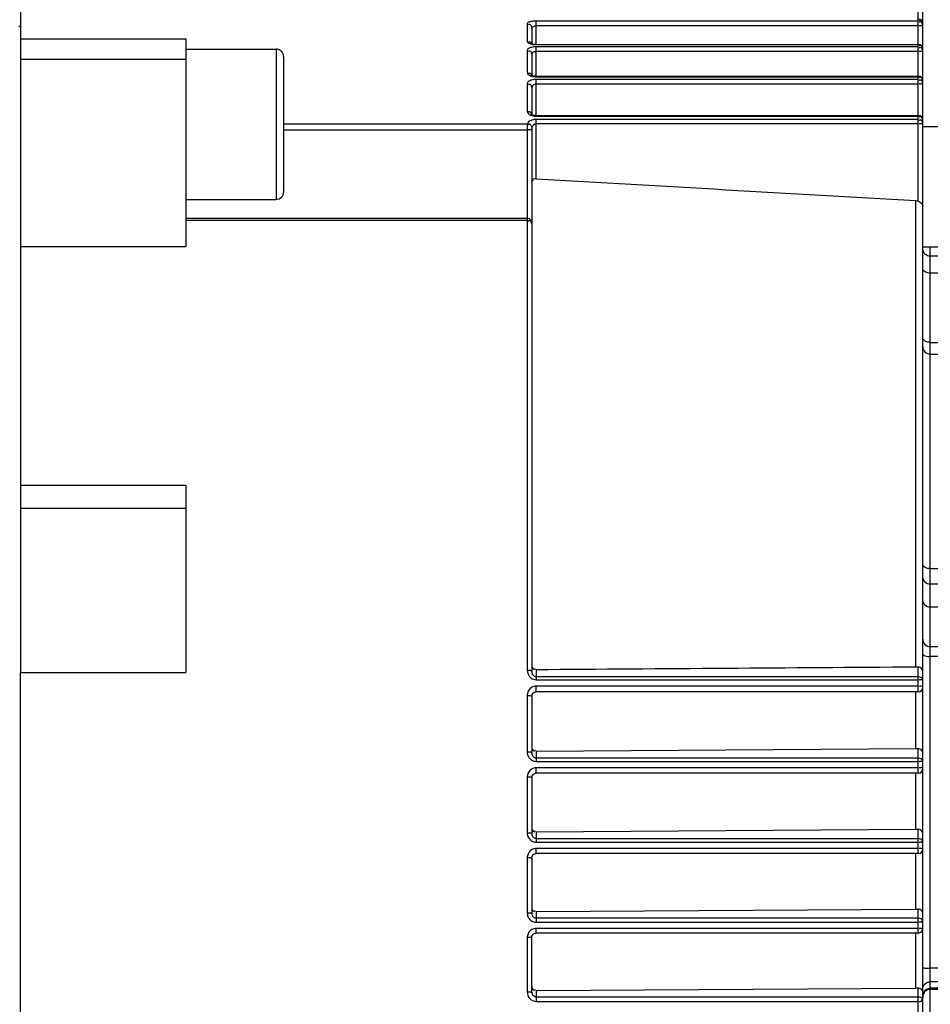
# Model space of a CAD drawing. Header units: millimetres. Extents: x 0 to 5940, y 0 to 4200.
# Tile 9 of 87: x 1835 to 1896, y 2645 to 2710. Entities that reach past the tile are written whole.
import ezdxf

# ---------------------------------------------------------------- set-up
doc = ezdxf.new("R2010")
doc.units = ezdxf.units.MM
doc.header["$LTSCALE"] = 326.7
doc.layers.get('0').update_dxf_attribs({"linetype": 'CONTINUOUS'})
doc.layers.add('304304000126DXF_CONTINUOUS_LINE', color=7, linetype='CONTINUOUS')
doc.layers.add('RB15-1-B-JSZL_DXF_DIMENSION', color=7, linetype='CONTINUOUS')
doc.styles.get("Standard").update_dxf_attribs({"font": 'txt', "width": 0.7})
doc.dimstyles.new('DIMSTYLE_3', dxfattribs={"dimtxt": 85, "dimasz": 45, "dimexe": 1.5, "dimexo": 0, "dimgap": 2.125, "dimtad": 1, "dimdsep": 46, "dimtxsty": 'Standard', "dimblk": '_FILLED', "dimblk1": '_FILLED', "dimblk2": '_FILLED', "dimcen": 0.09, "dimclrt": 5, "dimazin": 2, "dimtp": 0.5, "dimtm": 0.5, "dimtfac": 1, "dimtofl": 0, "dimtmove": 0, "dimatfit": 3, "dimldrblk": '_FILLED', "dimfxl": 0, "dimtolj": 1, "dimarcsym": 0})

# ---------------------------------------------------------------- blocks, each defined once
blk = doc.blocks.new('_FILLED')
at = {"color": 0, "linetype": 'ByBlock'}
blk.add_solid([(0, 0), (-1, 0.1667), (-1, -0.1667)], dxfattribs=at)
blk = doc.blocks.new('*D4')
at = {"layer": 'RB15-1-B-JSZL_DXF_DIMENSION', "color": 2, "linetype": 'Continuous', "transparency": 16777216}
for p, q in [((1751.287, 3161.268), (1751.287, 3567.437)), ((1937.287, 2684.268), (1937.287, 3567.437)), ((1751.287, 3552.437), (1844.287, 3552.437)), ((1937.287, 3552.437), (1844.287, 3552.437))]:
    blk.add_line(p, q, dxfattribs=at)
at = {"layer": 'RB15-1-B-JSZL_DXF_DIMENSION', "color": 2, "linetype": 'Continuous', "transparency": 16777216, "xscale": 45, "yscale": 45, "zscale": 45, "rotation": 180}
blk.add_blockref('_FILLED', (1751.287, 3552.437), dxfattribs=at)
at = {"layer": 'RB15-1-B-JSZL_DXF_DIMENSION', "color": 2, "linetype": 'Continuous', "transparency": 16777216, "xscale": 45, "yscale": 45, "zscale": 45}
blk.add_blockref('_FILLED', (1937.287, 3552.437), dxfattribs=at)

msp = doc.modelspace()

# ---------------------------------------------------------------- linework, layer by layer
at = {"layer": '304304000126DXF_CONTINUOUS_LINE', "color": 7, "linetype": 'Continuous'}
for p, q in [((1835.487, 2716.773), (1835.487, 2666.605)), ((1895.487, 2655.306), (1895.487, 2712.207)), ((1835.387, 2709.568), (1835.487, 2709.568)), ((1869.487, 2709.453), (1869.487, 2708.409)), ((1835.487, 2708.73), (1846.487, 2708.73)), ((1846.487, 2708.73), (1846.487, 2694.926)), ((1869.453, 2708.419), (1869.432, 2708.429)), ((1869.557, 2708.39), (1869.453, 2708.419)), ((1869.787, 2708.369), (1895.187, 2708.369)), ((1846.487, 2708.054), (1852.487, 2708.054)), ((1869.487, 2707.696), (1869.487, 2706.294)), ((1835.487, 2707.389), (1846.487, 2707.389)), ((1852.987, 2707.554), (1852.987, 2698.554)), ((1869.462, 2706.311), (1869.452, 2706.318)), ((1869.497, 2706.294), (1869.462, 2706.311)), ((1869.558, 2706.273), (1869.497, 2706.294)), ((1869.787, 2706.245), (1895.187, 2706.245)), ((1869.487, 2705.483), (1869.487, 2703.718)), ((1869.487, 2703.709), (1869.474, 2703.718)), ((1869.578, 2703.667), (1869.487, 2703.709)), ((1869.787, 2703.637), (1895.187, 2703.637)), ((1869.487, 2702.706), (1869.488, 2702.749)), ((1869.487, 2702.7), (1869.487, 2666.656)), ((1895.487, 2702.908), (1898.487, 2702.908)), ((1846.487, 2698.054), (1852.487, 2698.054)), ((1869.187, 2696.784), (1846.487, 2696.784)), ((1835.487, 2694.926), (1846.487, 2694.926)), ((1895.487, 2694.908), (1898.487, 2694.908)), ((1895.987, 2687.768), (1909.987, 2687.768)), ((1835.487, 2679.053), (1846.487, 2679.053)), ((1846.487, 2679.053), (1846.487, 2666.605)), ((1835.487, 2677.523), (1846.487, 2677.523)), ((1899.987, 2668.309), (1895.987, 2668.309)), ((1835.487, 2666.605), (1846.487, 2666.605)), ((1835.487, 2612.755), (1835.487, 2666.605)), ((1869.741, 2665.305), (1869.787, 2665.309)), ((1895.187, 2665.309), (1869.787, 2665.309)), ((1869.487, 2664.985), (1869.487, 2661.239)), ((1895.014, 2661.517), (1869.787, 2661.345)), ((1869.739, 2659.901), (1869.787, 2659.905)), ((1895.187, 2659.905), (1869.787, 2659.905)), ((1869.487, 2659.587), (1869.487, 2655.883)), ((1895.014, 2656.148), (1869.787, 2655.981)), ((1895.487, 2578.643), (1895.487, 2655.269)), ((1869.487, 2654.248), (1869.487, 2650.583)), ((1869.731, 2654.554), (1869.787, 2654.56)), ((1895.187, 2654.56), (1869.787, 2654.56)), ((1895.014, 2650.84), (1869.787, 2650.677)), ((1869.487, 2645.336), (1869.487, 2648.971)), ((1869.724, 2649.263), (1869.787, 2649.27)), ((1895.187, 2649.27), (1869.787, 2649.27)), ((1895.014, 2645.59), (1869.787, 2645.429)), ((1899.987, 2645.522), (1895.987, 2645.522))]:
    msp.add_line(p, q, dxfattribs=at)
at = {"layer": '304304000126DXF_CONTINUOUS_LINE', "color": 9, "linetype": 'Continuous'}
for p, q in [((1895.187, 2697.93), (1895.187, 2712.501)), ((1869.187, 2709.74), (1869.187, 2708.566)), ((1869.787, 2708.349), (1869.787, 2709.915)), ((1895.187, 2709.915), (1869.787, 2709.915)), ((1895.187, 2709.591), (1869.787, 2709.591)), ((1869.787, 2708.349), (1895.187, 2708.349)), ((1852.487, 2708.054), (1852.487, 2698.054)), ((1869.187, 2707.975), (1869.187, 2706.486)), ((1869.787, 2706.216), (1869.787, 2708.202)), ((1895.187, 2708.202), (1869.787, 2708.202)), ((1895.187, 2707.885), (1869.787, 2707.885)), ((1869.187, 2705.751), (1869.187, 2703.924)), ((1869.787, 2706.216), (1895.187, 2706.216)), ((1869.787, 2703.595), (1869.787, 2706.032)), ((1895.187, 2706.032), (1869.787, 2706.032)), ((1895.187, 2705.726), (1869.787, 2705.726)), ((1852.987, 2703.093), (1869.197, 2703.093)), ((1869.787, 2703.595), (1895.187, 2703.595)), ((1895.187, 2703.372), (1869.787, 2703.372)), ((1869.787, 2699.432), (1869.787, 2703.372)), ((1895.187, 2703.078), (1869.787, 2703.078)), ((1852.987, 2702.694), (1869.187, 2702.694)), ((1869.187, 2702.75), (1869.187, 2666.745)), ((1869.488, 2702.751), (1869.487, 2702.706)), ((1895.014, 2666.952), (1895.014, 2697.976)), ((1869.187, 2696.662), (1846.487, 2696.662)), ((1895.987, 2611.775), (1895.987, 2694.908)), ((1909.987, 2694.277), (1895.987, 2694.277)), ((1909.987, 2693.147), (1895.987, 2693.147)), ((1895.987, 2688.551), (1909.987, 2688.551)), ((1909.987, 2673.495), (1895.987, 2673.495)), ((1909.987, 2672.46), (1895.987, 2672.46)), ((1909.987, 2670.933), (1895.987, 2670.933)), ((1899.987, 2667.652), (1895.987, 2667.652)), ((1869.787, 2666.773), (1869.787, 2666.114)), ((1895.187, 2665.309), (1895.187, 2666.957)), ((1869.787, 2666.325), (1895.187, 2666.325)), ((1869.787, 2666.114), (1895.187, 2666.114)), ((1869.187, 2665.064), (1869.187, 2661.304)), ((1895.187, 2665.694), (1869.787, 2665.694)), ((1869.787, 2665.309), (1869.787, 2665.694)), ((1895.014, 2661.517), (1895.014, 2665.309)), ((1869.787, 2661.345), (1869.787, 2660.68)), ((1895.187, 2659.905), (1895.187, 2661.522)), ((1869.787, 2660.916), (1895.187, 2660.916)), ((1869.787, 2660.68), (1895.187, 2660.68)), ((1895.187, 2660.264), (1869.787, 2660.264)), ((1869.787, 2659.905), (1869.787, 2660.264)), ((1895.014, 2656.148), (1895.014, 2659.905)), ((1869.187, 2659.642), (1869.187, 2655.923)), ((1869.787, 2655.981), (1869.787, 2655.306)), ((1895.187, 2654.56), (1895.187, 2656.153)), ((1869.787, 2655.566), (1895.187, 2655.566)), ((1869.787, 2655.306), (1895.187, 2655.306)), ((1895.187, 2654.895), (1869.787, 2654.895)), ((1869.787, 2654.56), (1869.787, 2654.895)), ((1869.187, 2654.279), (1869.187, 2650.598)), ((1895.014, 2650.84), (1895.014, 2654.56)), ((1869.787, 2650.677), (1869.787, 2649.988)), ((1895.187, 2649.27), (1895.187, 2650.846)), ((1869.787, 2650.273), (1895.187, 2650.273)), ((1869.787, 2649.988), (1895.187, 2649.988)), ((1895.187, 2649.581), (1869.787, 2649.581)), ((1869.787, 2649.27), (1869.787, 2649.581)), ((1869.187, 2648.971), (1869.187, 2645.327)), ((1895.014, 2645.59), (1895.014, 2649.27)), ((1899.987, 2646.943), (1895.987, 2646.943)), ((1869.787, 2645.429), (1869.787, 2644.722)), ((1895.187, 2644.033), (1895.187, 2645.595)), ((1899.987, 2646.028), (1895.987, 2646.028)), ((1899.987, 2645.602), (1895.987, 2645.602)), ((1869.787, 2645.032), (1895.187, 2645.032)), ((1869.787, 2644.722), (1895.187, 2644.722))]:
    msp.add_line(p, q, dxfattribs=at)
at = {"layer": '304304000126DXF_CONTINUOUS_LINE', "color": 7, "linetype": 'Continuous'}
for points in [[(1869.787, 2708.369), (1869.728, 2708.37), (1869.557, 2708.39)], [(1869.787, 2706.245), (1869.738, 2706.246), (1869.558, 2706.273)], [(1869.787, 2703.637), (1869.732, 2703.639), (1869.578, 2703.667)], [(1895.014, 2697.976), (1895.103, 2697.962), (1895.187, 2697.93)], [(1895.187, 2666.957), (1895.104, 2666.954), (1895.014, 2666.952)], [(1869.487, 2664.985), (1869.516, 2665.121), (1869.608, 2665.244), (1869.741, 2665.305)], [(1895.187, 2661.522), (1895.104, 2661.518), (1895.014, 2661.517)], [(1869.487, 2659.587), (1869.505, 2659.694), (1869.599, 2659.834), (1869.739, 2659.901)], [(1895.187, 2656.153), (1895.104, 2656.15), (1895.014, 2656.148)], [(1869.487, 2654.248), (1869.502, 2654.342), (1869.59, 2654.482), (1869.731, 2654.554)], [(1895.187, 2650.846), (1895.104, 2650.842), (1895.014, 2650.84)], [(1869.487, 2648.964), (1869.5, 2649.051), (1869.584, 2649.189), (1869.724, 2649.263)], [(1895.187, 2645.595), (1895.104, 2645.592), (1895.014, 2645.59)]]:
    msp.add_lwpolyline(points, dxfattribs=at)
at = {"layer": '304304000126DXF_CONTINUOUS_LINE', "color": 9, "linetype": 'Continuous'}
msp.add_lwpolyline([(1869.492, 2702.83), (1869.49, 2702.812), (1869.488, 2702.788), (1869.488, 2702.758), (1869.488, 2702.751)], dxfattribs=at)
at = {"layer": '304304000126DXF_CONTINUOUS_LINE', "color": 7, "linetype": 'Continuous'}
for centre, radius, start, end in [((1895.187, 2709.74), 0.3, 0, 90), ((1895.187, 2708.069), 0.3, 360, 90), ((1852.487, 2707.554), 0.5, 0, 90), ((1895.187, 2705.945), 0.3, 360, 90), ((1895.187, 2703.337), 0.3, 360, 90), ((1852.487, 2698.554), 0.5, 270, 360), ((1869.187, 2696.484), 0.3, 0, 90), ((1895.987, 2688.268), 0.5, 180, 270), ((1895.987, 2668.809), 0.5, 180, 270), ((1895.187, 2665.609), 0.3, 270, 360), ((1869.856, 2661.239), 0.369, 179.96975, 187.8679), ((1869.789, 2661.219), 0.298, 207.86789, 217.81686), ((1895.187, 2660.205), 0.3, 270, 360), ((1869.828, 2655.883), 0.34, 180.01043, 188.54088), ((1869.789, 2655.867), 0.298, 208.41991, 218.54458), ((1895.187, 2654.86), 0.3, 270, 360), ((1869.806, 2650.583), 0.318, 180.04255, 189.17382), ((1869.788, 2650.572), 0.298, 209.19518, 219.12631), ((1895.187, 2649.57), 0.3, 270, 360), ((1895.987, 2645.022), 0.5, 90, 180), ((1869.789, 2645.336), 0.302, 180.0622, 189.63568), ((1869.786, 2645.329), 0.296, 209.85224, 219.69587)]:
    msp.add_arc(centre, radius, start, end, dxfattribs=at)
at = {"layer": '304304000126DXF_CONTINUOUS_LINE', "color": 9, "linetype": 'Continuous'}
for centre, radius, start, end in [((1869.788, 2704.653), 1.057, 264.09817, 269.9601), ((1869.34, 2700.636), 2.056, 90.07883, 92.56721), ((1869.842, 2665.064), 0.655, 169.43392, 179.95161), ((1869.827, 2659.641), 0.64, 169.05919, 179.9379), ((1869.813, 2654.278), 0.626, 168.74552, 179.92627), ((1895.341, 2647.249), 2.737, 90.06082, 91.93398), ((1869.34, 2644.599), 4.371, 90.03691, 91.20687), ((1895.342, 2647.648), 2.924, 268.18871, 269.94274)]:
    msp.add_arc(centre, radius, start, end, dxfattribs=at)
for points, knots in [([(1869.2, 2709.775), (1869.196, 2709.77), (1869.19, 2709.758), (1869.187, 2709.746), (1869.187, 2709.74)], [0, 0, 0, 0, 0.524483, 1, 1, 1, 1]), ([(1869.482, 2709.891), (1869.448, 2709.885), (1869.35, 2709.863), (1869.238, 2709.831), (1869.2, 2709.775)], [0, 0, 0, 0, 0.335536, 1, 1, 1, 1]), ([(1869.487, 2709.453), (1869.487, 2709.521), (1869.476, 2709.676), (1869.296, 2709.702), (1869.248, 2709.666)], [0, 0, 0, 0, 0.533041, 1, 1, 1, 1]), ([(1869.787, 2709.591), (1869.748, 2709.591), (1869.645, 2709.583), (1869.487, 2709.527), (1869.487, 2709.453)], [0, 0, 0, 0, 0.343703, 1, 1, 1, 1]), ([(1895.337, 2709.596), (1895.323, 2709.596), (1895.294, 2709.596), (1895.264, 2709.599), (1895.248, 2709.6)], [0, 0, 0, 0, 0.470368, 1, 1, 1, 1]), ([(1895.338, 2709.876), (1895.324, 2709.876), (1895.292, 2709.868), (1895.264, 2709.851), (1895.249, 2709.84)], [0, 0, 0, 0, 0.439649, 1, 1, 1, 1]), ([(1895.339, 2709.989), (1895.325, 2709.989), (1895.292, 2709.981), (1895.264, 2709.964), (1895.25, 2709.953)], [0, 0, 0, 0, 0.439028, 1, 1, 1, 1]), ([(1895.487, 2709.627), (1895.487, 2709.613), (1895.414, 2709.601), (1895.375, 2709.596), (1895.337, 2709.596)], [0, 0, 0, 0, 0.274091, 1, 1, 1, 1]), ([(1895.458, 2709.884), (1895.447, 2709.911), (1895.42, 2709.961), (1895.365, 2709.989), (1895.339, 2709.989)], [0, 0, 0, 0, 0.533567, 1, 1, 1, 1]), ([(1895.487, 2709.74), (1895.487, 2709.764), (1895.482, 2709.813), (1895.468, 2709.86), (1895.458, 2709.884)], [0, 0, 0, 0, 0.479567, 1, 1, 1, 1]), ([(1869.187, 2708.566), (1869.187, 2708.546), (1869.243, 2708.428), (1869.385, 2708.4), (1869.486, 2708.379)], [0, 0, 0, 0, 0.158691, 1, 1, 1, 1]), ([(1869.337, 2708.528), (1869.323, 2708.528), (1869.291, 2708.521), (1869.263, 2708.504), (1869.248, 2708.493)], [0, 0, 0, 0, 0.441427, 1, 1, 1, 1]), ([(1869.458, 2708.425), (1869.446, 2708.452), (1869.418, 2708.501), (1869.363, 2708.528), (1869.337, 2708.528)], [0, 0, 0, 0, 0.530064, 1, 1, 1, 1]), ([(1869.486, 2708.379), (1869.505, 2708.375), (1869.544, 2708.368), (1869.584, 2708.362), (1869.604, 2708.36)], [0, 0, 0, 0, 0.489666, 1, 1, 1, 1]), ([(1869.604, 2708.36), (1869.634, 2708.356), (1869.695, 2708.351), (1869.756, 2708.349), (1869.787, 2708.349)], [0, 0, 0, 0, 0.495271, 1, 1, 1, 1]), ([(1895.34, 2708.31), (1895.325, 2708.31), (1895.293, 2708.303), (1895.265, 2708.286), (1895.25, 2708.275)], [0, 0, 0, 0, 0.440304, 1, 1, 1, 1]), ([(1895.458, 2708.208), (1895.447, 2708.234), (1895.42, 2708.284), (1895.365, 2708.31), (1895.34, 2708.31)], [0, 0, 0, 0, 0.529982, 1, 1, 1, 1]), ([(1869.265, 2708.087), (1869.243, 2708.072), (1869.206, 2708.042), (1869.187, 2707.995), (1869.187, 2707.975)], [0, 0, 0, 0, 0.564227, 1, 1, 1, 1]), ([(1869.487, 2707.696), (1869.487, 2707.763), (1869.473, 2707.915), (1869.297, 2707.939), (1869.248, 2707.903)], [0, 0, 0, 0, 0.526579, 1, 1, 1, 1]), ([(1869.787, 2707.885), (1869.747, 2707.885), (1869.629, 2707.874), (1869.487, 2707.779), (1869.487, 2707.696)], [0, 0, 0, 0, 0.325755, 1, 1, 1, 1]), ([(1895.337, 2707.89), (1895.323, 2707.89), (1895.294, 2707.891), (1895.264, 2707.893), (1895.248, 2707.894)], [0, 0, 0, 0, 0.470368, 1, 1, 1, 1]), ([(1895.338, 2708.164), (1895.324, 2708.164), (1895.292, 2708.156), (1895.263, 2708.139), (1895.249, 2708.129)], [0, 0, 0, 0, 0.441197, 1, 1, 1, 1]), ([(1895.487, 2707.922), (1895.487, 2707.907), (1895.414, 2707.895), (1895.375, 2707.89), (1895.337, 2707.89)], [0, 0, 0, 0, 0.274091, 1, 1, 1, 1]), ([(1895.487, 2708.069), (1895.487, 2708.091), (1895.482, 2708.139), (1895.468, 2708.185), (1895.458, 2708.208)], [0, 0, 0, 0, 0.479037, 1, 1, 1, 1]), ([(1869.187, 2706.486), (1869.187, 2706.463), (1869.233, 2706.332), (1869.382, 2706.282), (1869.487, 2706.254)], [0, 0, 0, 0, 0.17771, 1, 1, 1, 1]), ([(1869.337, 2706.45), (1869.323, 2706.45), (1869.291, 2706.443), (1869.263, 2706.427), (1869.248, 2706.416)], [0, 0, 0, 0, 0.44312, 1, 1, 1, 1]), ([(1869.487, 2706.214), (1869.487, 2706.231), (1869.484, 2706.265), (1869.476, 2706.299), (1869.47, 2706.317)], [0, 0, 0, 0, 0.476703, 1, 1, 1, 1]), ([(1869.384, 2705.96), (1869.355, 2705.948), (1869.269, 2705.906), (1869.187, 2705.818), (1869.187, 2705.751)], [0, 0, 0, 0, 0.322144, 1, 1, 1, 1]), ([(1869.487, 2705.483), (1869.487, 2705.547), (1869.47, 2705.696), (1869.297, 2705.717), (1869.248, 2705.682)], [0, 0, 0, 0, 0.518196, 1, 1, 1, 1]), ([(1869.479, 2705.993), (1869.462, 2705.988), (1869.43, 2705.978), (1869.399, 2705.966), (1869.384, 2705.96)], [0, 0, 0, 0, 0.514451, 1, 1, 1, 1]), ([(1869.487, 2706.254), (1869.506, 2706.249), (1869.546, 2706.24), (1869.587, 2706.233), (1869.608, 2706.23)], [0, 0, 0, 0, 0.491298, 1, 1, 1, 1]), ([(1869.787, 2705.726), (1869.745, 2705.726), (1869.611, 2705.707), (1869.487, 2705.577), (1869.487, 2705.483)], [0, 0, 0, 0, 0.308612, 1, 1, 1, 1]), ([(1869.608, 2706.23), (1869.637, 2706.225), (1869.697, 2706.219), (1869.757, 2706.216), (1869.787, 2706.216)], [0, 0, 0, 0, 0.498367, 1, 1, 1, 1]), ([(1895.337, 2705.731), (1895.323, 2705.731), (1895.294, 2705.732), (1895.264, 2705.734), (1895.248, 2705.735)], [0, 0, 0, 0, 0.470368, 1, 1, 1, 1]), ([(1895.339, 2706.179), (1895.324, 2706.179), (1895.292, 2706.172), (1895.264, 2706.156), (1895.249, 2706.145)], [0, 0, 0, 0, 0.442545, 1, 1, 1, 1]), ([(1895.338, 2705.996), (1895.324, 2705.996), (1895.292, 2705.989), (1895.263, 2705.973), (1895.249, 2705.962)], [0, 0, 0, 0, 0.443067, 1, 1, 1, 1]), ([(1895.487, 2705.762), (1895.487, 2705.748), (1895.414, 2705.736), (1895.375, 2705.731), (1895.337, 2705.731)], [0, 0, 0, 0, 0.274091, 1, 1, 1, 1]), ([(1869.187, 2703.924), (1869.187, 2703.828), (1869.315, 2703.704), (1869.443, 2703.654), (1869.487, 2703.64)], [0, 0, 0, 0, 0.675185, 1, 1, 1, 1]), ([(1869.337, 2703.889), (1869.323, 2703.889), (1869.291, 2703.883), (1869.263, 2703.867), (1869.248, 2703.857)], [0, 0, 0, 0, 0.445171, 1, 1, 1, 1]), ([(1869.197, 2703.093), (1869.194, 2703.072), (1869.186, 2702.957), (1869.187, 2702.843), (1869.187, 2702.75)], [0, 0, 0, 0, 0.188922, 1, 1, 1, 1]), ([(1869.501, 2703.332), (1869.463, 2703.32), (1869.342, 2703.274), (1869.225, 2703.18), (1869.197, 2703.093)], [0, 0, 0, 0, 0.305798, 1, 1, 1, 1]), ([(1869.339, 2703.05), (1869.325, 2703.051), (1869.295, 2703.048), (1869.267, 2703.035), (1869.253, 2703.027)], [0, 0, 0, 0, 0.453136, 1, 1, 1, 1]), ([(1869.454, 2702.957), (1869.442, 2702.981), (1869.412, 2703.023), (1869.363, 2703.048), (1869.339, 2703.05)], [0, 0, 0, 0, 0.519074, 1, 1, 1, 1]), ([(1895.335, 2703.562), (1895.32, 2703.562), (1895.289, 2703.556), (1895.26, 2703.54), (1895.246, 2703.531)], [0, 0, 0, 0, 0.446974, 1, 1, 1, 1]), ([(1895.337, 2703.083), (1895.323, 2703.083), (1895.294, 2703.084), (1895.264, 2703.086), (1895.248, 2703.087)], [0, 0, 0, 0, 0.470368, 1, 1, 1, 1]), ([(1895.338, 2703.338), (1895.324, 2703.338), (1895.292, 2703.331), (1895.263, 2703.315), (1895.249, 2703.305)], [0, 0, 0, 0, 0.445311, 1, 1, 1, 1]), ([(1895.487, 2703.115), (1895.487, 2703.1), (1895.414, 2703.088), (1895.375, 2703.083), (1895.337, 2703.083)], [0, 0, 0, 0, 0.274091, 1, 1, 1, 1]), ([(1869.487, 2702.677), (1869.487, 2702.69), (1869.408, 2702.68), (1869.375, 2702.691), (1869.337, 2702.691)], [0, 0, 0, 0, 0.255446, 1, 1, 1, 1]), ([(1869.492, 2702.83), (1869.49, 2702.851), (1869.482, 2702.895), (1869.465, 2702.937), (1869.454, 2702.957)], [0, 0, 0, 0, 0.475364, 1, 1, 1, 1]), ([(1869.337, 2696.632), (1869.323, 2696.632), (1869.292, 2696.626), (1869.263, 2696.613), (1869.248, 2696.604)], [0, 0, 0, 0, 0.450723, 1, 1, 1, 1]), ([(1895.987, 2694.277), (1895.86, 2694.277), (1895.595, 2694.382), (1895.487, 2694.647), (1895.487, 2694.774)], [0, 0, 0, 0, 0.501323, 1, 1, 1, 1]), ([(1895.987, 2693.147), (1895.923, 2693.147), (1895.729, 2693.163), (1895.487, 2693.315), (1895.487, 2693.454)], [0, 0, 0, 0, 0.314396, 1, 1, 1, 1]), ([(1895.987, 2673.495), (1895.923, 2673.495), (1895.724, 2673.513), (1895.487, 2673.676), (1895.487, 2673.819)], [0, 0, 0, 0, 0.309451, 1, 1, 1, 1]), ([(1895.987, 2672.46), (1895.86, 2672.46), (1895.595, 2672.565), (1895.487, 2672.83), (1895.487, 2672.957)], [0, 0, 0, 0, 0.501323, 1, 1, 1, 1]), ([(1895.987, 2670.933), (1895.86, 2670.933), (1895.595, 2671.038), (1895.487, 2671.302), (1895.487, 2671.429)], [0, 0, 0, 0, 0.501323, 1, 1, 1, 1]), ([(1895.487, 2667.824), (1895.487, 2667.76), (1895.709, 2667.661), (1895.868, 2667.652), (1895.987, 2667.652)], [0, 0, 0, 0, 0.347381, 1, 1, 1, 1]), ([(1869.487, 2666.656), (1869.487, 2666.667), (1869.435, 2666.748), (1869.322, 2666.739), (1869.248, 2666.722)], [0, 0, 0, 0, 0.133236, 1, 1, 1, 1]), ([(1869.553, 2666.453), (1869.567, 2666.435), (1869.6, 2666.4), (1869.639, 2666.372), (1869.66, 2666.361)], [0, 0, 0, 0, 0.494751, 1, 1, 1, 1]), ([(1869.66, 2666.361), (1869.679, 2666.35), (1869.72, 2666.332), (1869.765, 2666.325), (1869.787, 2666.325)], [0, 0, 0, 0, 0.50069, 1, 1, 1, 1]), ([(1895.487, 2665.609), (1895.487, 2665.621), (1895.431, 2665.699), (1895.32, 2665.689), (1895.246, 2665.673)], [0, 0, 0, 0, 0.128407, 1, 1, 1, 1]), ([(1895.338, 2666.102), (1895.324, 2666.102), (1895.294, 2666.101), (1895.264, 2666.095), (1895.249, 2666.092)], [0, 0, 0, 0, 0.467493, 1, 1, 1, 1]), ([(1895.487, 2666.028), (1895.487, 2666.048), (1895.434, 2666.095), (1895.376, 2666.102), (1895.338, 2666.102)], [0, 0, 0, 0, 0.345979, 1, 1, 1, 1]), ([(1895.447, 2666.176), (1895.447, 2666.162), (1895.439, 2666.13), (1895.421, 2666.102), (1895.41, 2666.088)], [0, 0, 0, 0, 0.437687, 1, 1, 1, 1]), ([(1869.337, 2665.053), (1869.323, 2665.053), (1869.293, 2665.052), (1869.264, 2665.047), (1869.248, 2665.043)], [0, 0, 0, 0, 0.468064, 1, 1, 1, 1]), ([(1869.487, 2664.983), (1869.487, 2665.002), (1869.432, 2665.047), (1869.376, 2665.053), (1869.337, 2665.053)], [0, 0, 0, 0, 0.338745, 1, 1, 1, 1]), ([(1869.487, 2661.239), (1869.487, 2661.248), (1869.419, 2661.316), (1869.322, 2661.299), (1869.248, 2661.287)], [0, 0, 0, 0, 0.107544, 1, 1, 1, 1]), ([(1869.553, 2661.036), (1869.572, 2661.013), (1869.616, 2660.971), (1869.669, 2660.942), (1869.698, 2660.932)], [0, 0, 0, 0, 0.492394, 1, 1, 1, 1]), ([(1869.698, 2660.932), (1869.712, 2660.927), (1869.742, 2660.919), (1869.772, 2660.916), (1869.787, 2660.916)], [0, 0, 0, 0, 0.501988, 1, 1, 1, 1]), ([(1895.338, 2660.671), (1895.324, 2660.671), (1895.294, 2660.67), (1895.264, 2660.666), (1895.249, 2660.664)], [0, 0, 0, 0, 0.468989, 1, 1, 1, 1]), ([(1895.487, 2660.618), (1895.487, 2660.635), (1895.425, 2660.668), (1895.376, 2660.671), (1895.338, 2660.671)], [0, 0, 0, 0, 0.308237, 1, 1, 1, 1]), ([(1895.447, 2660.767), (1895.447, 2660.753), (1895.439, 2660.72), (1895.421, 2660.693), (1895.41, 2660.678)], [0, 0, 0, 0, 0.437687, 1, 1, 1, 1]), ([(1895.487, 2660.205), (1895.487, 2660.21), (1895.478, 2660.223), (1895.466, 2660.23), (1895.458, 2660.234)], [0, 0, 0, 0, 0.379163, 1, 1, 1, 1]), ([(1869.337, 2659.634), (1869.323, 2659.634), (1869.293, 2659.633), (1869.264, 2659.63), (1869.248, 2659.627)], [0, 0, 0, 0, 0.469545, 1, 1, 1, 1]), ([(1869.487, 2659.585), (1869.487, 2659.601), (1869.422, 2659.631), (1869.375, 2659.634), (1869.337, 2659.634)], [0, 0, 0, 0, 0.301388, 1, 1, 1, 1]), ([(1869.487, 2655.883), (1869.487, 2655.905), (1869.368, 2655.916), (1869.308, 2655.919), (1869.248, 2655.912)], [0, 0, 0, 0, 0.268095, 1, 1, 1, 1]), ([(1869.556, 2655.682), (1869.573, 2655.659), (1869.616, 2655.62), (1869.668, 2655.593), (1869.696, 2655.583)], [0, 0, 0, 0, 0.495837, 1, 1, 1, 1]), ([(1869.696, 2655.583), (1869.71, 2655.578), (1869.741, 2655.569), (1869.772, 2655.566), (1869.787, 2655.566)], [0, 0, 0, 0, 0.503115, 1, 1, 1, 1]), ([(1895.338, 2655.301), (1895.324, 2655.301), (1895.294, 2655.3), (1895.265, 2655.298), (1895.249, 2655.296)], [0, 0, 0, 0, 0.469979, 1, 1, 1, 1]), ([(1895.487, 2655.269), (1895.487, 2655.283), (1895.415, 2655.296), (1895.376, 2655.301), (1895.338, 2655.301)], [0, 0, 0, 0, 0.274046, 1, 1, 1, 1]), ([(1895.447, 2655.418), (1895.447, 2655.403), (1895.439, 2655.371), (1895.421, 2655.343), (1895.41, 2655.329)], [0, 0, 0, 0, 0.437687, 1, 1, 1, 1]), ([(1895.459, 2654.877), (1895.415, 2654.89), (1895.343, 2654.891), (1895.274, 2654.888), (1895.25, 2654.885)], [0, 0, 0, 0, 0.658324, 1, 1, 1, 1]), ([(1895.487, 2654.86), (1895.487, 2654.863), (1895.476, 2654.872), (1895.466, 2654.875), (1895.459, 2654.877)], [0, 0, 0, 0, 0.3219, 1, 1, 1, 1]), ([(1869.337, 2654.275), (1869.323, 2654.275), (1869.294, 2654.274), (1869.264, 2654.272), (1869.248, 2654.271)], [0, 0, 0, 0, 0.470498, 1, 1, 1, 1]), ([(1869.487, 2654.247), (1869.487, 2654.261), (1869.413, 2654.268), (1869.375, 2654.275), (1869.337, 2654.275)], [0, 0, 0, 0, 0.269121, 1, 1, 1, 1]), ([(1869.487, 2650.583), (1869.487, 2650.603), (1869.359, 2650.579), (1869.308, 2650.597), (1869.248, 2650.594)], [0, 0, 0, 0, 0.252849, 1, 1, 1, 1]), ([(1869.557, 2650.384), (1869.575, 2650.362), (1869.618, 2650.323), (1869.67, 2650.297), (1869.697, 2650.288)], [0, 0, 0, 0, 0.498382, 1, 1, 1, 1]), ([(1869.697, 2650.288), (1869.712, 2650.283), (1869.742, 2650.276), (1869.772, 2650.273), (1869.787, 2650.273)], [0, 0, 0, 0, 0.503563, 1, 1, 1, 1]), ([(1895.487, 2649.975), (1895.487, 2649.988), (1895.408, 2649.973), (1895.376, 2649.986), (1895.338, 2649.986)], [0, 0, 0, 0, 0.252219, 1, 1, 1, 1]), ([(1895.447, 2650.124), (1895.447, 2650.11), (1895.439, 2650.077), (1895.421, 2650.05), (1895.41, 2650.035)], [0, 0, 0, 0, 0.437687, 1, 1, 1, 1]), ([(1895.487, 2649.57), (1895.487, 2649.59), (1895.36, 2649.558), (1895.309, 2649.58), (1895.25, 2649.578)], [0, 0, 0, 0, 0.248979, 1, 1, 1, 1]), ([(1869.2, 2649.093), (1869.196, 2649.073), (1869.189, 2649.032), (1869.187, 2648.991), (1869.187, 2648.971)], [0, 0, 0, 0, 0.501579, 1, 1, 1, 1]), ([(1869.487, 2648.963), (1869.487, 2648.976), (1869.407, 2648.955), (1869.375, 2648.97), (1869.337, 2648.97)], [0, 0, 0, 0, 0.251221, 1, 1, 1, 1]), ([(1895.488, 2646.94), (1895.444, 2646.959), (1895.816, 2646.921), (1895.868, 2646.943), (1895.987, 2646.943)], [0, 0, 0, 0, 0.283565, 1, 1, 1, 1]), ([(1869.487, 2645.336), (1869.487, 2645.316), (1869.358, 2645.351), (1869.308, 2645.328), (1869.248, 2645.33)], [0, 0, 0, 0, 0.250974, 1, 1, 1, 1]), ([(1869.558, 2645.14), (1869.576, 2645.118), (1869.619, 2645.08), (1869.671, 2645.055), (1869.698, 2645.046)], [0, 0, 0, 0, 0.499695, 1, 1, 1, 1]), ([(1869.698, 2645.046), (1869.712, 2645.042), (1869.742, 2645.035), (1869.772, 2645.032), (1869.787, 2645.032)], [0, 0, 0, 0, 0.503669, 1, 1, 1, 1]), ([(1895.447, 2644.883), (1895.447, 2644.869), (1895.439, 2644.836), (1895.421, 2644.809), (1895.41, 2644.794)], [0, 0, 0, 0, 0.437687, 1, 1, 1, 1]), ([(1895.487, 2644.734), (1895.487, 2644.722), (1895.408, 2644.737), (1895.376, 2644.724), (1895.339, 2644.724)], [0, 0, 0, 0, 0.251641, 1, 1, 1, 1])]:
    msp.add_open_spline(points, degree=3, knots=knots, dxfattribs=at)
for points in [[(1869.787, 2709.915), (1869.685, 2709.915), (1869.582, 2709.908), (1869.482, 2709.891)], [(1895.487, 2709.627), (1895.487, 2709.724), (1895.435, 2709.876), (1895.338, 2709.876)], [(1869.48, 2708.17), (1869.405, 2708.153), (1869.329, 2708.13), (1869.265, 2708.087)], [(1869.787, 2708.202), (1869.685, 2708.202), (1869.581, 2708.192), (1869.48, 2708.17)], [(1895.487, 2707.922), (1895.487, 2708.016), (1895.433, 2708.164), (1895.338, 2708.164)], [(1869.47, 2706.317), (1869.451, 2706.376), (1869.4, 2706.45), (1869.337, 2706.45)], [(1869.787, 2706.032), (1869.684, 2706.032), (1869.579, 2706.021), (1869.479, 2705.993)], [(1895.487, 2705.762), (1895.487, 2705.855), (1895.43, 2705.996), (1895.338, 2705.996)], [(1895.487, 2705.945), (1895.487, 2706.038), (1895.431, 2706.179), (1895.339, 2706.179)], [(1869.487, 2703.664), (1869.487, 2703.754), (1869.428, 2703.889), (1869.337, 2703.889)], [(1869.487, 2703.64), (1869.549, 2703.62), (1869.614, 2703.608), (1869.679, 2703.601)], [(1869.787, 2703.078), (1869.659, 2703.078), (1869.515, 2702.957), (1869.492, 2702.83)], [(1869.787, 2703.372), (1869.691, 2703.372), (1869.594, 2703.36), (1869.501, 2703.332)], [(1895.487, 2703.337), (1895.487, 2703.427), (1895.425, 2703.562), (1895.335, 2703.562)], [(1895.487, 2703.115), (1895.487, 2703.204), (1895.427, 2703.338), (1895.338, 2703.338)], [(1869.487, 2696.435), (1869.487, 2696.518), (1869.42, 2696.632), (1869.337, 2696.632)], [(1895.737, 2688.592), (1895.623, 2688.633), (1895.487, 2688.737), (1895.487, 2688.858)], [(1895.987, 2688.551), (1895.903, 2688.551), (1895.817, 2688.564), (1895.737, 2688.592)], [(1869.187, 2666.745), (1869.187, 2666.607), (1869.235, 2666.462), (1869.318, 2666.352)], [(1869.318, 2666.352), (1869.389, 2666.258), (1869.493, 2666.183), (1869.604, 2666.145)], [(1869.604, 2666.145), (1869.663, 2666.125), (1869.725, 2666.114), (1869.787, 2666.114)], [(1895.187, 2666.325), (1895.287, 2666.325), (1895.447, 2666.276), (1895.447, 2666.176)], [(1869.478, 2665.604), (1869.336, 2665.514), (1869.229, 2665.349), (1869.198, 2665.184)], [(1869.787, 2665.694), (1869.68, 2665.694), (1869.569, 2665.661), (1869.478, 2665.604)], [(1869.187, 2661.304), (1869.187, 2661.198), (1869.214, 2661.089), (1869.265, 2660.996)], [(1869.265, 2660.996), (1869.31, 2660.913), (1869.378, 2660.839), (1869.456, 2660.786)], [(1869.456, 2660.786), (1869.552, 2660.722), (1869.671, 2660.68), (1869.787, 2660.68)], [(1895.187, 2660.916), (1895.287, 2660.916), (1895.447, 2660.867), (1895.447, 2660.767)], [(1869.48, 2660.176), (1869.338, 2660.088), (1869.23, 2659.926), (1869.199, 2659.763)], [(1869.787, 2660.264), (1869.681, 2660.264), (1869.57, 2660.232), (1869.48, 2660.176)], [(1895.458, 2660.234), (1895.396, 2660.265), (1895.319, 2660.259), (1895.25, 2660.249)], [(1869.187, 2655.923), (1869.187, 2655.817), (1869.215, 2655.708), (1869.267, 2655.616)], [(1869.267, 2655.616), (1869.312, 2655.535), (1869.378, 2655.462), (1869.455, 2655.409)], [(1869.455, 2655.409), (1869.551, 2655.344), (1869.671, 2655.306), (1869.787, 2655.306)], [(1895.187, 2655.566), (1895.287, 2655.566), (1895.447, 2655.517), (1895.447, 2655.418)], [(1869.481, 2654.808), (1869.34, 2654.722), (1869.231, 2654.562), (1869.199, 2654.4)], [(1869.787, 2654.895), (1869.681, 2654.895), (1869.572, 2654.864), (1869.481, 2654.808)], [(1869.187, 2650.598), (1869.187, 2650.492), (1869.216, 2650.383), (1869.269, 2650.29)], [(1869.269, 2650.29), (1869.314, 2650.21), (1869.382, 2650.139), (1869.46, 2650.089)], [(1869.46, 2650.089), (1869.556, 2650.026), (1869.673, 2649.988), (1869.787, 2649.988)], [(1895.187, 2650.273), (1895.287, 2650.273), (1895.447, 2650.224), (1895.447, 2650.124)], [(1869.482, 2649.496), (1869.341, 2649.411), (1869.232, 2649.253), (1869.2, 2649.093)], [(1869.787, 2649.581), (1869.682, 2649.581), (1869.573, 2649.55), (1869.482, 2649.496)], [(1895.487, 2645.568), (1895.487, 2645.725), (1895.599, 2645.893), (1895.737, 2645.966)], [(1895.487, 2645.142), (1895.487, 2645.298), (1895.599, 2645.467), (1895.737, 2645.54)], [(1895.737, 2645.966), (1895.813, 2646.006), (1895.902, 2646.028), (1895.987, 2646.028)], [(1895.737, 2645.54), (1895.813, 2645.58), (1895.902, 2645.602), (1895.987, 2645.602)], [(1869.187, 2645.327), (1869.187, 2645.259), (1869.199, 2645.191), (1869.221, 2645.127)], [(1869.221, 2645.127), (1869.248, 2645.049), (1869.292, 2644.974), (1869.349, 2644.914)], [(1869.349, 2644.914), (1869.459, 2644.798), (1869.628, 2644.723), (1869.787, 2644.722)], [(1895.187, 2645.032), (1895.287, 2645.032), (1895.447, 2644.983), (1895.447, 2644.883)]]:
    msp.add_open_spline(points, degree=3, dxfattribs=at)
at = {"layer": '304304000126DXF_CONTINUOUS_LINE', "color": 7, "linetype": 'Continuous'}
for points, knots in [([(1869.787, 2699.432), (1869.718, 2699.436), (1869.636, 2699.439), (1869.506, 2699.369), (1869.554, 2699.321), (1869.574, 2699.307)], [0, 0, 0, 0, 0.602144, 0.7878, 1, 1, 1, 1]), ([(1895.445, 2697.736), (1895.459, 2697.716), (1895.48, 2697.674), (1895.487, 2697.628), (1895.487, 2697.606)], [0, 0, 0, 0, 0.523717, 1, 1, 1, 1]), ([(1869.487, 2666.656), (1869.487, 2666.648), (1869.488, 2666.631), (1869.489, 2666.615), (1869.49, 2666.606)], [0, 0, 0, 0, 0.500103, 1, 1, 1, 1]), ([(1869.49, 2666.606), (1869.492, 2666.588), (1869.5, 2666.551), (1869.514, 2666.516), (1869.523, 2666.499)], [0, 0, 0, 0, 0.489122, 1, 1, 1, 1]), ([(1869.523, 2666.499), (1869.527, 2666.491), (1869.537, 2666.475), (1869.547, 2666.46), (1869.553, 2666.453)], [0, 0, 0, 0, 0.491932, 1, 1, 1, 1]), ([(1869.642, 2666.811), (1869.656, 2666.812), (1869.688, 2666.819), (1869.716, 2666.835), (1869.731, 2666.845)], [0, 0, 0, 0, 0.441734, 1, 1, 1, 1]), ([(1895.487, 2666.704), (1895.487, 2666.802), (1895.369, 2666.942), (1895.229, 2666.96), (1895.187, 2666.957)], [0, 0, 0, 0, 0.701394, 1, 1, 1, 1]), ([(1869.491, 2661.188), (1869.493, 2661.17), (1869.502, 2661.132), (1869.516, 2661.096), (1869.525, 2661.079)], [0, 0, 0, 0, 0.496126, 1, 1, 1, 1]), ([(1869.64, 2661.384), (1869.655, 2661.384), (1869.687, 2661.391), (1869.715, 2661.408), (1869.729, 2661.419)], [0, 0, 0, 0, 0.440023, 1, 1, 1, 1]), ([(1895.487, 2661.27), (1895.487, 2661.367), (1895.37, 2661.507), (1895.23, 2661.524), (1895.187, 2661.522)], [0, 0, 0, 0, 0.696513, 1, 1, 1, 1]), ([(1869.639, 2656.02), (1869.653, 2656.02), (1869.686, 2656.028), (1869.714, 2656.046), (1869.728, 2656.057)], [0, 0, 0, 0, 0.438842, 1, 1, 1, 1]), ([(1895.487, 2655.903), (1895.487, 2655.999), (1895.37, 2656.138), (1895.23, 2656.156), (1895.187, 2656.153)], [0, 0, 0, 0, 0.691493, 1, 1, 1, 1]), ([(1869.491, 2655.832), (1869.494, 2655.814), (1869.503, 2655.777), (1869.518, 2655.742), (1869.527, 2655.726)], [0, 0, 0, 0, 0.497217, 1, 1, 1, 1]), ([(1869.638, 2650.716), (1869.652, 2650.716), (1869.685, 2650.724), (1869.713, 2650.742), (1869.727, 2650.753)], [0, 0, 0, 0, 0.437992, 1, 1, 1, 1]), ([(1895.487, 2650.598), (1895.487, 2650.693), (1895.37, 2650.831), (1895.231, 2650.848), (1895.187, 2650.846)], [0, 0, 0, 0, 0.686153, 1, 1, 1, 1]), ([(1869.491, 2650.532), (1869.494, 2650.514), (1869.504, 2650.477), (1869.519, 2650.443), (1869.528, 2650.427)], [0, 0, 0, 0, 0.497938, 1, 1, 1, 1]), ([(1869.638, 2645.468), (1869.652, 2645.468), (1869.685, 2645.476), (1869.712, 2645.494), (1869.727, 2645.505)], [0, 0, 0, 0, 0.43796, 1, 1, 1, 1]), ([(1895.34, 2645.566), (1895.318, 2645.577), (1895.268, 2645.593), (1895.215, 2645.597), (1895.187, 2645.595)], [0, 0, 0, 0, 0.475861, 1, 1, 1, 1]), ([(1869.492, 2645.286), (1869.495, 2645.268), (1869.504, 2645.232), (1869.52, 2645.198), (1869.529, 2645.182)], [0, 0, 0, 0, 0.498249, 1, 1, 1, 1])]:
    msp.add_open_spline(points, degree=3, knots=knots, dxfattribs=at)
for points in [[(1869.787, 2699.432), (1878.196, 2698.948), (1886.605, 2698.462), (1895.014, 2697.976)], [(1895.187, 2697.93), (1895.284, 2697.884), (1895.383, 2697.824), (1895.445, 2697.736)], [(1869.487, 2667.086), (1869.487, 2666.981), (1869.537, 2666.811), (1869.642, 2666.811)], [(1895.014, 2666.952), (1886.605, 2666.892), (1878.196, 2666.832), (1869.787, 2666.773)], [(1869.487, 2661.654), (1869.487, 2661.55), (1869.537, 2661.383), (1869.64, 2661.384)], [(1869.487, 2656.287), (1869.487, 2656.184), (1869.537, 2656.019), (1869.639, 2656.02)], [(1869.487, 2650.979), (1869.487, 2650.878), (1869.537, 2650.715), (1869.638, 2650.716)], [(1869.487, 2645.728), (1869.487, 2645.628), (1869.538, 2645.467), (1869.638, 2645.468)], [(1895.487, 2645.35), (1895.487, 2645.437), (1895.419, 2645.529), (1895.34, 2645.566)]]:
    msp.add_open_spline(points, degree=3, dxfattribs=at)

# ---------------------------------------------------------------- dimensions: what is measured, and where the dimension line sits
at = {"layer": 'RB15-1-B-JSZL_DXF_DIMENSION', "color": 2, "linetype": 'Continuous'}
dim = msp.add_linear_dim(base=(1937.287, 3552.437), p1=(1751.287, 3161.268), p2=(1937.287, 2684.268), dimstyle='DIMSTYLE_3', dxfattribs=at)
dim.commit()
dim.dimension.update_dxf_attribs({"geometry": '*D4', "text_midpoint": (1755.037, 3552.437), "dimtype": 160})

doc.saveas('drawing.dxf')
